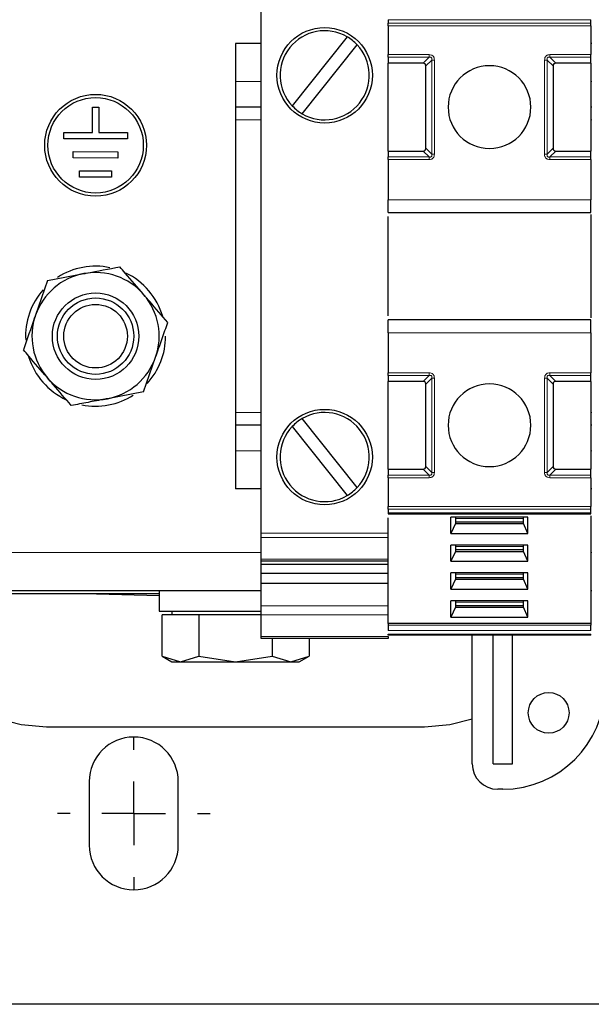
# Model space of a CAD drawing. Header units: millimetres. Extents: x 5 to 418, y 2 to 292.
# Tile 3 of 40: x 59 to 81, y 67 to 106. Entities that reach past the tile are written whole.
import ezdxf

# ---------------------------------------------------------------- set-up
doc = ezdxf.new("R2010")
doc.units = ezdxf.units.MM
doc.layers.add('SLD-0', color=7, linetype='Continuous')

# ---------------------------------------------------------------- blocks, each defined once
blk = doc.blocks.new('SW_CENTERMARKSYMBOL_5')
at = {"layer": 'SLD-0', "color": 0}
for p, q in [((0, 2.5), (0, 3)), ((0, 0), (0, 1.25)), ((-2.5, 0), (-3, 0)), ((0, 0), (-1.25, 0)), ((0, 0), (0, -1.25)), ((0, 0), (1.25, 0)), ((2.5, 0), (3, 0)), ((0, -2.5), (0, -3))]:
    blk.add_line(p, q, dxfattribs=at)

msp = doc.modelspace()

# ---------------------------------------------------------------- linework, layer by layer
at = {"color": 7, "linetype": 'Continuous', "lineweight": 25}
for p, q in [((68.1625, 85.6118), (68.1625, 106.5778)), ((73.1625, 105.779), (73.1625, 105.6387)), ((81.1125, 105.6387), (81.1125, 105.779)), ((73.1625, 105.5327), (73.1625, 104.4069)), ((81.1125, 105.5327), (81.1125, 104.4069)), ((67.1625, 104.8448), (67.1625, 103.3448)), ((68.1625, 104.8448), (67.1625, 104.8448)), ((71.5445, 105.1063), (69.3892, 102.3944)), ((81.1625, 104.8448), (81.1125, 104.8448)), ((69.7806, 102.0833), (71.9359, 104.7952)), ((73.1625, 104.3009), (73.1625, 104.0698)), ((74.5315, 104.0698), (73.1625, 104.0698)), ((73.1625, 100.6198), (73.1625, 104.0698)), ((81.1125, 104.0698), (79.7436, 104.0698)), ((81.1125, 104.0698), (81.1125, 104.3009)), ((81.1125, 104.0698), (81.1125, 100.6198)), ((74.6375, 100.7259), (74.6375, 103.9637)), ((79.6375, 103.9637), (79.6375, 100.7259)), ((67.1625, 103.3448), (67.1625, 102.3448)), ((61.5384, 101.345), (61.5402, 102.345)), ((61.5402, 102.345), (61.7902, 102.3446)), ((61.7902, 102.3446), (61.7884, 101.3446)), ((68.1625, 102.3448), (67.1625, 102.3448)), ((67.1625, 102.3448), (67.1625, 101.8448)), ((81.1625, 102.3448), (81.1125, 102.3448)), ((67.1625, 101.8448), (67.1625, 90.3448)), ((60.413, 101.097), (60.4134, 101.347)), ((62.913, 101.0926), (60.413, 101.097)), ((60.4134, 101.347), (61.5384, 101.345)), ((61.7884, 101.3446), (62.9134, 101.3426)), ((62.9134, 101.3426), (62.913, 101.0926)), ((60.7867, 100.3463), (60.7871, 100.5963)), ((60.7871, 100.5963), (62.5371, 100.5933)), ((62.5371, 100.5933), (62.5367, 100.3433)), ((73.1625, 100.6198), (74.5315, 100.6198)), ((73.1625, 100.6198), (73.1625, 100.3887)), ((79.7436, 100.6198), (81.1125, 100.6198)), ((81.1125, 100.3887), (81.1125, 100.6198)), ((62.5367, 100.3433), (60.7867, 100.3463)), ((73.1625, 100.2827), (73.1625, 98.7073)), ((81.1125, 100.2827), (81.1125, 98.7073)), ((61.0354, 99.5959), (61.0358, 99.8459)), ((61.0358, 99.8459), (62.2858, 99.8437)), ((62.2858, 99.8437), (62.2854, 99.5937)), ((62.2854, 99.5937), (61.0354, 99.5959)), ((73.1625, 98.2073), (81.1125, 98.2073)), ((73.1625, 94.1463), (73.1625, 98.0433)), ((81.1125, 98.1253), (81.1125, 94.0643)), ((59.78, 95.5332), (61.1982, 95.8013)), ((59.78, 95.5332), (59.303, 94.171)), ((81.1125, 93.9823), (73.1625, 93.9823)), ((73.1625, 93.4823), (73.1625, 91.9069)), ((81.1125, 93.4823), (81.1125, 91.9069)), ((63.5451, 91.1564), (64.0221, 92.5187)), ((73.1625, 91.8009), (73.1625, 91.5698)), ((81.1125, 91.5698), (81.1125, 91.8009)), ((74.5315, 91.5698), (73.1625, 91.5698)), ((73.1625, 88.1198), (73.1625, 91.5698)), ((74.6375, 88.2259), (74.6375, 91.4637)), ((79.6375, 91.4637), (79.6375, 88.2259)), ((81.1125, 91.5698), (79.7436, 91.5698)), ((81.1125, 91.5698), (81.1125, 88.1198)), ((63.5451, 91.1564), (62.1269, 90.8883)), ((67.1625, 90.3448), (67.1625, 89.8448)), ((68.1625, 89.8448), (67.1625, 89.8448)), ((67.1625, 89.8448), (67.1625, 88.8448)), ((69.3892, 89.7952), (71.5445, 87.0833)), ((71.9359, 87.3944), (69.7806, 90.1063)), ((81.1625, 89.8448), (81.1125, 89.8448)), ((67.1625, 88.8448), (67.1625, 87.3448)), ((73.1625, 88.1198), (74.5315, 88.1198)), ((73.1625, 88.1198), (73.1625, 87.8887)), ((79.7436, 88.1198), (81.1125, 88.1198)), ((81.1125, 87.8887), (81.1125, 88.1198)), ((73.1625, 87.7827), (73.1625, 86.6569)), ((81.1125, 87.7827), (81.1125, 86.6569)), ((68.1625, 87.3448), (67.1625, 87.3448)), ((81.1625, 87.3448), (81.1125, 87.3448)), ((73.1607, 86.3667), (81.1145, 86.3667)), ((73.1625, 86.5509), (73.1625, 86.4106)), ((81.1125, 86.4106), (81.1125, 86.5509)), ((81.1125, 86.2846), (81.1125, 82.0619)), ((73.1625, 82.0619), (73.1625, 86.2026)), ((78.6499, 86.2337), (75.6252, 86.2337)), ((75.6252, 85.5975), (75.6252, 86.2337)), ((75.8, 85.9863), (75.6252, 85.5975)), ((75.8, 86.2337), (75.8, 85.9863)), ((75.8, 86.057), (78.475, 86.057)), ((75.8, 85.9863), (78.475, 85.9863)), ((78.475, 85.9863), (78.475, 86.2337)), ((78.6499, 85.5975), (78.475, 85.9863)), ((78.6499, 85.5975), (78.6499, 86.2337)), ((68.1625, 85.4351), (68.1625, 85.6118)), ((75.6252, 85.5975), (78.6499, 85.5975)), ((68.1625, 84.5851), (68.1625, 85.4351)), ((78.6499, 85.1377), (75.6252, 85.1377)), ((75.6252, 84.5015), (75.6252, 85.1377)), ((75.8, 85.1377), (75.8, 84.8903)), ((78.475, 84.8903), (78.475, 85.1377)), ((78.6499, 84.5015), (78.6499, 85.1377)), ((75.8, 84.8903), (75.6252, 84.5015)), ((75.8, 84.961), (78.475, 84.961)), ((75.8, 84.8903), (78.475, 84.8903)), ((78.6499, 84.5015), (78.475, 84.8903)), ((68.1625, 84.5118), (68.1625, 84.5851)), ((68.1625, 84.5118), (73.1625, 84.5118)), ((68.1625, 84.3729), (68.1625, 84.5118)), ((73.1625, 84.3729), (68.1625, 84.3729)), ((68.1625, 84.0194), (68.1625, 84.3729)), ((75.6252, 84.5015), (78.6499, 84.5015)), ((73.1625, 84.0194), (68.1625, 84.0194)), ((68.1625, 83.6305), (68.1625, 84.0194)), ((78.6499, 84.0417), (75.6252, 84.0417)), ((75.6252, 83.4055), (75.6252, 84.0417)), ((75.8, 84.0417), (75.8, 83.7943)), ((78.475, 83.7943), (78.475, 84.0417)), ((78.6499, 83.4055), (78.6499, 84.0417)), ((73.1625, 83.6305), (68.1625, 83.6305)), ((68.1625, 82.7466), (68.1625, 83.6305)), ((75.8, 83.7943), (75.6252, 83.4055)), ((75.8, 83.865), (78.475, 83.865)), ((75.8, 83.7943), (78.475, 83.7943)), ((78.6499, 83.4055), (78.475, 83.7943)), ((64.1625, 83.2198), (56.9125, 83.2198)), ((68.1625, 83.3448), (57.1625, 83.3448)), ((64.1625, 83.3448), (64.1625, 82.5448)), ((75.6252, 83.4055), (78.6499, 83.4055)), ((81.1625, 83.3448), (81.1125, 83.3448)), ((78.6499, 82.9457), (75.6252, 82.9457)), ((75.6252, 82.3095), (75.6252, 82.9457)), ((75.8, 82.9457), (75.8, 82.6983)), ((78.475, 82.6983), (78.475, 82.9457)), ((78.6499, 82.3095), (78.6499, 82.9457)), ((64.1625, 82.5448), (68.1625, 82.5448)), ((64.6625, 82.5448), (64.6625, 82.3948)), ((68.1625, 82.393), (68.1625, 82.7466)), ((75.8, 82.6983), (75.6252, 82.3095)), ((75.8, 82.769), (78.475, 82.769)), ((75.8, 82.6983), (78.475, 82.6983)), ((78.6499, 82.3095), (78.475, 82.6983)), ((64.2758, 80.7681), (64.2758, 82.3948)), ((64.9975, 82.3948), (64.2758, 82.3948)), ((65.7192, 82.3948), (64.9975, 82.3948)), ((65.7192, 82.3948), (65.7192, 80.7681)), ((67.1625, 82.3948), (65.7192, 82.3948)), ((68.1625, 82.3948), (67.1625, 82.3948)), ((68.1625, 81.543), (68.1625, 82.393)), ((81.1125, 82.0619), (73.1625, 82.0619)), ((73.1625, 82.0619), (73.1625, 81.9912)), ((75.6252, 82.3095), (78.6499, 82.3095)), ((81.1125, 82.0619), (81.1125, 81.9912)), ((68.1625, 81.4698), (68.1625, 81.543)), ((73.1625, 81.4698), (68.1625, 81.4698)), ((68.6059, 81.4698), (68.6059, 80.7681)), ((70.0493, 81.4698), (70.0493, 80.7681)), ((81.1125, 81.5948), (73.1625, 81.5948)), ((73.1625, 81.543), (73.1625, 81.4698)), ((76.4625, 76.5448), (76.4625, 81.5948)), ((77.2875, 76.5448), (77.2875, 81.5948)), ((78.0375, 76.5448), (78.0375, 81.5948)), ((64.2758, 80.7681), (64.6625, 80.5448)), ((64.2758, 80.7681), (64.9975, 80.5448)), ((64.6625, 80.5448), (64.9975, 80.5448)), ((64.9975, 80.5448), (65.7192, 80.7681)), ((64.9975, 80.5448), (67.1625, 80.5448)), ((65.7192, 80.7681), (67.1625, 80.5448)), ((67.1625, 80.5448), (68.6059, 80.7681)), ((67.1625, 80.5448), (69.3276, 80.5448)), ((68.6059, 80.7681), (69.3276, 80.5448)), ((69.3276, 80.5448), (70.0493, 80.7681)), ((69.3276, 80.5448), (69.6625, 80.5448)), ((69.6625, 80.5448), (70.0493, 80.7681)), ((59.7375, 77.9948), (74.5875, 77.9948)), ((77.2875, 76.5448), (78.0375, 76.5448)), ((61.4125, 75.8448), (61.4125, 73.3448)), ((64.9125, 73.3448), (64.9125, 75.8448)), ((77.6625, 75.5448), (77.4625, 75.5448)), ((151.9125, 67.0948), (42.4125, 67.0948))]:
    msp.add_line(p, q, dxfattribs=at)
at = {"color": 7, "linetype": 'Continuous', "lineweight": 18}
for p, q in [((81.1125, 105.779), (73.1625, 105.779)), ((81.1125, 105.6387), (73.1625, 105.6387)), ((81.1125, 105.5327), (73.1625, 105.5327)), ((73.1625, 104.4069), (74.7625, 104.4069)), ((73.1625, 104.3009), (74.7625, 104.3009)), ((74.5315, 104.0698), (74.7625, 104.3009)), ((74.8686, 104.1948), (74.6375, 103.9637)), ((74.8686, 104.1948), (74.8686, 100.4948)), ((74.9747, 104.1948), (74.9747, 100.4948)), ((79.3004, 100.4948), (79.3004, 104.1948)), ((79.4065, 100.4948), (79.4065, 104.1948)), ((79.6375, 103.9637), (79.4065, 104.1948)), ((79.5125, 104.4069), (81.1125, 104.4069)), ((79.5125, 104.3009), (81.1125, 104.3009)), ((79.5125, 104.3009), (79.7436, 104.0698)), ((68.1625, 103.3448), (67.1625, 103.3448)), ((81.1625, 103.3448), (81.1125, 103.3448)), ((68.1625, 101.8448), (67.1625, 101.8448)), ((81.1625, 101.8448), (81.1125, 101.8448)), ((74.7625, 100.3887), (74.5315, 100.6198)), ((74.6375, 100.7259), (74.8686, 100.4948)), ((79.4065, 100.4948), (79.6375, 100.7259)), ((79.7436, 100.6198), (79.5125, 100.3887)), ((74.7625, 100.3887), (73.1625, 100.3887)), ((74.7625, 100.2827), (73.1625, 100.2827)), ((79.5125, 100.2827), (79.5125, 100.3887)), ((81.1125, 100.3887), (79.5125, 100.3887)), ((81.1125, 100.2827), (79.5125, 100.2827)), ((73.1625, 98.7073), (81.1125, 98.7073)), ((81.1125, 93.4823), (73.1625, 93.4823)), ((73.1625, 91.9069), (74.7625, 91.9069)), ((73.1625, 91.8009), (74.7625, 91.8009)), ((74.5315, 91.5698), (74.7625, 91.8009)), ((74.8686, 91.6948), (74.6375, 91.4637)), ((74.7625, 91.9069), (74.7625, 91.8009)), ((74.8686, 91.6948), (74.8686, 87.9948)), ((74.9747, 91.6948), (74.9747, 87.9948)), ((79.3004, 87.9948), (79.3004, 91.6948)), ((79.4065, 87.9948), (79.4065, 91.6948)), ((79.6375, 91.4637), (79.4065, 91.6948)), ((79.5125, 91.9069), (81.1125, 91.9069)), ((79.5125, 91.8009), (81.1125, 91.8009)), ((79.5125, 91.8009), (79.7436, 91.5698)), ((68.1625, 90.3448), (67.1625, 90.3448)), ((81.1625, 90.3448), (81.1125, 90.3448)), ((68.1625, 88.8448), (67.1625, 88.8448)), ((81.1625, 88.8448), (81.1125, 88.8448)), ((74.6375, 88.2259), (74.8686, 87.9948)), ((79.4065, 87.9948), (79.6375, 88.2259)), ((74.7625, 87.8887), (73.1625, 87.8887)), ((74.7625, 87.8887), (74.5315, 88.1198)), ((79.7436, 88.1198), (79.5125, 87.8887)), ((81.1125, 87.8887), (79.5125, 87.8887)), ((74.7625, 87.7827), (73.1625, 87.7827)), ((81.1125, 87.7827), (79.5125, 87.7827)), ((73.1625, 86.6569), (81.1125, 86.6569)), ((73.1625, 86.5509), (81.1125, 86.5509)), ((81.1125, 86.4106), (73.1625, 86.4106)), ((75.8, 86.1808), (78.475, 86.1808)), ((68.1625, 85.6118), (73.1625, 85.6118)), ((73.1625, 85.4351), (68.1625, 85.4351)), ((68.1625, 84.8448), (57.1625, 84.8448)), ((75.8, 85.0848), (78.475, 85.0848)), ((81.1625, 84.8448), (81.1125, 84.8448)), ((68.1625, 84.5851), (73.1625, 84.5851)), ((75.8, 83.9887), (78.475, 83.9887)), ((75.8, 82.8927), (78.475, 82.8927)), ((68.1625, 82.7466), (73.1625, 82.7466)), ((73.1625, 82.393), (68.1625, 82.393)), ((81.1125, 81.9912), (73.1625, 81.9912)), ((81.1125, 81.779), (73.1625, 81.779)), ((81.1125, 81.6387), (73.1625, 81.6387)), ((68.1625, 81.543), (73.1625, 81.543))]:
    msp.add_line(p, q, dxfattribs=at)
at = {"color": 7, "linetype": 'Continuous', "lineweight": 25, "flags": 128}
for points in [[(64.1625, 83.1452), (62.6935, 83.1761), (61.2043, 83.2198)], [(57.8625, 78.3091), (58.7391, 78.0822), (59.7375, 77.9948)], [(74.5875, 77.9948), (75.586, 78.0822), (76.4625, 78.3091)]]:
    msp.add_lwpolyline(points, dxfattribs=at)
at = {"color": 7, "linetype": 'Continuous', "lineweight": 25}
for centre, radius in [((70.6625, 103.5948), 1.875), ((61.6625, 100.8448), 2), ((61.6625, 100.8448), 1.875), ((61.6625, 93.3448), 1.6982), ((61.6625, 93.3448), 1.5), ((61.6625, 93.3448), 1.25), ((70.6625, 88.5948), 1.875), ((79.4625, 78.5448), 0.8)]:
    msp.add_circle(centre, radius, dxfattribs=at)
for centre, radius, start, end in [((70.6625, 103.5948), 1.75, 59.73765, 223.31123), ((70.6625, 103.5948), 1.75, 43.31123, 59.73765), ((70.6625, 103.5948), 1.75, 239.73765, 43.31123), ((77.1375, 102.3448), 1.625, 90, 270), ((77.1375, 102.3448), 1.625, 270, 90), ((70.6625, 103.5948), 1.75, 223.31123, 239.73765), ((61.6625, 93.3448), 2.75, 78.14841, 122.93443), ((61.6625, 93.3448), 2.5, 100.7036, 160.7036), ((61.6625, 93.3448), 2.5, 40.7036, 100.7036), ((61.6625, 93.3448), 2.75, 16.43136, 64.29834), ((61.6625, 93.3448), 2.75, 138.56869, 183.16257), ((61.6625, 93.3448), 2.5, 340.7036, 40.7036), ((61.6625, 93.3448), 2.5, 160.7036, 220.7036), ((61.6625, 93.3448), 2.75, 317.41496, 0), ((61.6625, 93.3448), 2.75, 196.96964, 245.29279), ((61.6625, 93.3448), 2.5, 280.7036, 340.7036), ((61.6625, 93.3448), 2.5, 220.7036, 280.7036), ((77.1375, 89.8448), 1.625, 90, 270), ((77.1375, 89.8448), 1.625, 270, 90), ((61.6625, 93.3448), 2.75, 258.66217, 302.63283), ((70.6625, 88.5948), 1.75, 316.68877, 120.26235), ((70.6625, 88.5948), 1.75, 136.68877, 300.26235), ((70.6625, 88.5948), 1.75, 120.26235, 136.68877), ((70.6625, 88.5948), 1.75, 300.26235, 316.68877), ((77.6625, 79.5448), 4, 270, 0), ((63.1625, 75.8448), 1.75, 0, 180), ((77.4625, 76.5448), 1, 180, 270), ((63.1625, 73.3448), 1.75, 180, 0)]:
    msp.add_arc(centre, radius, start, end, dxfattribs=at)
for centre, major_axis, start_param, end_param in [((74.4254, 103.8577), (0.1837, 0.1837), 5.7595865, 6.8067841), ((79.8497, 103.8577), (-0.1837, 0.1837), 5.7595865, 6.8067841), ((74.4254, 100.8319), (0.1837, -0.1837), 5.7595865, 6.8067841), ((79.8497, 100.8319), (0.1837, 0.1837), 2.6179939, 3.6651914), ((74.4254, 91.3577), (-0.1837, -0.1837), 2.6179939, 3.6651914), ((79.8497, 91.3577), (-0.1837, 0.1837), 5.7595865, 6.8067841), ((74.4254, 88.3319), (0.1837, -0.1837), 5.7595865, 6.8067841), ((79.8497, 88.3319), (-0.1837, -0.1837), 5.7595865, 6.8067841)]:
    msp.add_ellipse(centre, major_axis=major_axis, ratio=0.5773503, start_param=start_param, end_param=end_param, dxfattribs=at)
for points in [[(73.1625, 105.5327), (73.1625, 105.5425), (73.1625, 105.5621), (73.1625, 105.5904), (73.1625, 105.6167), (73.1625, 105.6314), (73.1625, 105.6387)], [(81.1125, 105.5327), (81.1125, 105.5425), (81.1125, 105.5621), (81.1125, 105.5904), (81.1125, 105.6167), (81.1125, 105.6314), (81.1125, 105.6387)], [(73.1625, 104.3009), (73.1625, 104.3082), (73.1625, 104.3229), (73.1625, 104.3492), (73.1625, 104.3775), (73.1625, 104.3971), (73.1625, 104.4069)], [(81.1125, 104.3009), (81.1125, 104.3082), (81.1125, 104.3229), (81.1125, 104.3492), (81.1125, 104.3775), (81.1125, 104.3971), (81.1125, 104.4069)], [(73.1625, 100.2827), (73.1625, 100.2925), (73.1625, 100.3121), (73.1625, 100.3404), (73.1625, 100.3667), (73.1625, 100.3814), (73.1625, 100.3887)], [(81.1125, 100.2827), (81.1125, 100.2925), (81.1125, 100.3121), (81.1125, 100.3404), (81.1125, 100.3667), (81.1125, 100.3814), (81.1125, 100.3887)], [(73.1625, 98.2073), (73.1625, 98.2148), (73.1625, 98.2299), (73.1625, 98.3455), (73.1625, 98.5108), (73.1625, 98.6418), (73.1625, 98.7073)], [(81.1125, 98.2073), (81.1125, 98.2148), (81.1125, 98.2299), (81.1125, 98.3455), (81.1125, 98.5108), (81.1125, 98.6418), (81.1125, 98.7073)], [(73.1625, 93.4823), (73.1625, 93.5478), (73.1625, 93.6789), (73.1625, 93.8441), (73.1625, 93.9598), (73.1625, 93.9748), (73.1625, 93.9823)], [(81.1125, 93.4823), (81.1125, 93.5478), (81.1125, 93.6789), (81.1125, 93.8441), (81.1125, 93.9598), (81.1125, 93.9748), (81.1125, 93.9823)], [(73.1625, 91.8009), (73.1625, 91.8082), (73.1625, 91.8229), (73.1625, 91.8492), (73.1625, 91.8775), (73.1625, 91.8971), (73.1625, 91.9069)], [(81.1125, 91.8009), (81.1125, 91.8082), (81.1125, 91.8229), (81.1125, 91.8492), (81.1125, 91.8775), (81.1125, 91.8971), (81.1125, 91.9069)], [(73.1625, 87.7827), (73.1625, 87.7925), (73.1625, 87.8121), (73.1625, 87.8404), (73.1625, 87.8667), (73.1625, 87.8814), (73.1625, 87.8887)], [(81.1125, 87.7827), (81.1125, 87.7925), (81.1125, 87.8121), (81.1125, 87.8404), (81.1125, 87.8667), (81.1125, 87.8814), (81.1125, 87.8887)], [(73.1625, 86.5509), (73.1625, 86.5582), (73.1625, 86.5729), (73.1625, 86.5992), (73.1625, 86.6275), (73.1625, 86.6471), (73.1625, 86.6569)], [(81.1125, 86.5509), (81.1125, 86.5582), (81.1125, 86.5729), (81.1125, 86.5992), (81.1125, 86.6275), (81.1125, 86.6471), (81.1125, 86.6569)], [(73.1625, 86.4106), (73.1625, 86.398), (73.1625, 86.3728), (73.1625, 86.3687), (73.1625, 86.3667)], [(81.1125, 86.3667), (81.1125, 86.3687), (81.1125, 86.3728), (81.1125, 86.398), (81.1125, 86.4106)], [(73.1625, 81.9912), (73.1625, 81.9757), (73.1625, 81.9447), (73.1625, 81.8851), (73.1625, 81.8255), (73.1625, 81.7945), (73.1625, 81.779)], [(73.1625, 81.5948), (73.1625, 81.5954), (73.1625, 81.5965), (73.1625, 81.6055), (73.1625, 81.6191), (73.1625, 81.6322), (73.1625, 81.6387)], [(81.1125, 81.779), (81.1125, 81.7945), (81.1125, 81.8255), (81.1125, 81.8851), (81.1125, 81.9447), (81.1125, 81.9757), (81.1125, 81.9912)], [(81.1125, 81.5948), (81.1125, 81.5954), (81.1125, 81.5965), (81.1125, 81.6055), (81.1125, 81.6191), (81.1125, 81.6322), (81.1125, 81.6387)]]:
    msp.add_open_spline(points, degree=3, dxfattribs=at)
at = {"color": 7, "linetype": 'Continuous', "lineweight": 18}
for points in [[(74.7625, 104.4069), (74.7625, 104.3971), (74.7625, 104.3775), (74.7625, 104.3492), (74.7625, 104.3229), (74.7625, 104.3082), (74.7625, 104.3009)], [(74.9747, 104.1948), (74.9649, 104.1948), (74.9452, 104.1948), (74.917, 104.1948), (74.8906, 104.1948), (74.876, 104.1948), (74.8686, 104.1948)], [(79.3004, 104.1948), (79.3102, 104.1948), (79.3299, 104.1948), (79.3581, 104.1948), (79.3845, 104.1948), (79.3991, 104.1948), (79.4065, 104.1948)], [(79.5125, 104.3009), (79.5125, 104.3082), (79.5125, 104.3229), (79.5125, 104.3492), (79.5125, 104.3775), (79.5125, 104.3971), (79.5125, 104.4069)], [(74.7625, 100.3887), (74.7625, 100.3814), (74.7625, 100.3667), (74.7625, 100.3404), (74.7625, 100.3121), (74.7625, 100.2925), (74.7625, 100.2827)], [(74.9747, 100.4948), (74.9649, 100.4948), (74.9452, 100.4948), (74.917, 100.4948), (74.8906, 100.4948), (74.876, 100.4948), (74.8686, 100.4948)], [(79.3004, 100.4948), (79.3102, 100.4948), (79.3299, 100.4948), (79.3581, 100.4948), (79.3845, 100.4948), (79.3991, 100.4948), (79.4065, 100.4948)], [(74.9747, 91.6948), (74.9649, 91.6948), (74.9452, 91.6948), (74.917, 91.6948), (74.8906, 91.6948), (74.876, 91.6948), (74.8686, 91.6948)], [(79.3004, 91.6948), (79.3102, 91.6948), (79.3299, 91.6948), (79.3581, 91.6948), (79.3845, 91.6948), (79.3991, 91.6948), (79.4065, 91.6948)], [(79.5125, 91.8009), (79.5125, 91.8082), (79.5125, 91.8229), (79.5125, 91.8492), (79.5125, 91.8775), (79.5125, 91.8971), (79.5125, 91.9069)], [(74.7625, 87.8887), (74.7625, 87.8814), (74.7625, 87.8667), (74.7625, 87.8404), (74.7625, 87.8121), (74.7625, 87.7925), (74.7625, 87.7827)], [(74.9747, 87.9948), (74.9649, 87.9948), (74.9452, 87.9948), (74.917, 87.9948), (74.8906, 87.9948), (74.876, 87.9948), (74.8686, 87.9948)], [(79.3004, 87.9948), (79.3102, 87.9948), (79.3299, 87.9948), (79.3581, 87.9948), (79.3845, 87.9948), (79.3991, 87.9948), (79.4065, 87.9948)], [(79.5125, 87.7827), (79.5125, 87.7925), (79.5125, 87.8121), (79.5125, 87.8404), (79.5125, 87.8667), (79.5125, 87.8814), (79.5125, 87.8887)]]:
    msp.add_open_spline(points, degree=3, dxfattribs=at)
for points, knots in [([(74.7625, 104.4069), (74.7948, 104.4045), (74.84, 104.401), (74.8922, 104.3731), (74.9219, 104.3469), (74.9461, 104.3162), (74.9695, 104.2664), (74.9726, 104.2244), (74.9747, 104.1948)], [0, 0, 0, 0, 0.2823256, 0.3956386, 0.5177703, 0.6311071, 0.7404354, 1, 1, 1, 1]), ([(74.7625, 104.3009), (74.7814, 104.3048), (74.808, 104.3104), (74.8422, 104.3008), (74.8601, 104.2866), (74.8714, 104.2675), (74.8771, 104.236), (74.8721, 104.2119), (74.8686, 104.1948)], [0, 0, 0, 0, 0.2915567, 0.4094353, 0.5237228, 0.6250088, 0.734944, 1, 1, 1, 1]), ([(79.3004, 104.1948), (79.3029, 104.2271), (79.3064, 104.2723), (79.3342, 104.3245), (79.3604, 104.3542), (79.3912, 104.3784), (79.441, 104.4018), (79.483, 104.4048), (79.5125, 104.4069)], [0, 0, 0, 0, 0.2823256, 0.3956386, 0.5177702, 0.6311071, 0.7404354, 1, 1, 1, 1]), ([(79.4065, 104.1948), (79.4025, 104.2137), (79.397, 104.2402), (79.4065, 104.2745), (79.4208, 104.2924), (79.4399, 104.3036), (79.4714, 104.3093), (79.4955, 104.3044), (79.5125, 104.3009)], [0, 0, 0, 0, 0.29155666, 0.40943532, 0.52372283, 0.62500884, 0.73494402, 1, 1, 1, 1]), ([(74.8686, 100.4948), (74.8726, 100.4759), (74.8781, 100.4494), (74.8686, 100.4151), (74.8543, 100.3972), (74.8352, 100.386), (74.8037, 100.3803), (74.7796, 100.3853), (74.7625, 100.3887)], [0, 0, 0, 0, 0.2915567, 0.4094353, 0.5237228, 0.6250088, 0.734944, 1, 1, 1, 1]), ([(74.9747, 100.4948), (74.9722, 100.4625), (74.9687, 100.4173), (74.9408, 100.3651), (74.9146, 100.3355), (74.8839, 100.3112), (74.8341, 100.2878), (74.7921, 100.2848), (74.7625, 100.2827)], [0, 0, 0, 0, 0.2823256, 0.3956386, 0.5177702, 0.6311071, 0.7404354, 1, 1, 1, 1]), ([(79.5125, 100.2827), (79.4824, 100.2849), (79.4385, 100.2881), (79.387, 100.3139), (79.356, 100.3387), (79.3317, 100.3695), (79.3063, 100.4201), (79.3028, 100.4641), (79.3004, 100.4948)], [0, 0, 0, 0, 0.2646181, 0.3849548, 0.5040288, 0.613968, 0.7305828, 1, 1, 1, 1]), ([(79.5125, 100.3887), (79.4938, 100.385), (79.4679, 100.3799), (79.4355, 100.388), (79.4179, 100.3994), (79.4062, 100.4167), (79.3979, 100.4494), (79.4029, 100.4757), (79.4065, 100.4948)], [0, 0, 0, 0, 0.288782, 0.3996105, 0.4976777, 0.5951187, 0.7063928, 1, 1, 1, 1]), ([(74.7625, 91.9069), (74.7927, 91.9047), (74.8366, 91.9015), (74.8881, 91.8757), (74.9191, 91.8509), (74.9434, 91.8201), (74.9688, 91.7695), (74.9723, 91.7255), (74.9747, 91.6948)], [0, 0, 0, 0, 0.2646181, 0.3849548, 0.5040288, 0.613968, 0.7305828, 1, 1, 1, 1]), ([(74.7625, 91.8009), (74.7813, 91.8046), (74.8072, 91.8097), (74.8396, 91.8016), (74.8572, 91.7903), (74.8689, 91.7729), (74.8772, 91.7402), (74.8722, 91.7139), (74.8686, 91.6948)], [0, 0, 0, 0, 0.288782, 0.3996105, 0.4976777, 0.5951187, 0.7063928, 1, 1, 1, 1]), ([(79.3004, 91.6948), (79.3029, 91.7271), (79.3064, 91.7723), (79.3342, 91.8245), (79.3604, 91.8542), (79.3912, 91.8784), (79.441, 91.9018), (79.483, 91.9048), (79.5125, 91.9069)], [0, 0, 0, 0, 0.2823256, 0.3956386, 0.5177702, 0.6311071, 0.7404354, 1, 1, 1, 1]), ([(79.4065, 91.6948), (79.4025, 91.7137), (79.397, 91.7402), (79.4065, 91.7745), (79.4208, 91.7924), (79.4399, 91.8036), (79.4714, 91.8093), (79.4955, 91.8044), (79.5125, 91.8009)], [0, 0, 0, 0, 0.2915567, 0.4094353, 0.5237228, 0.6250088, 0.734944, 1, 1, 1, 1]), ([(74.8686, 87.9948), (74.8726, 87.9759), (74.8781, 87.9494), (74.8686, 87.9151), (74.8543, 87.8972), (74.8352, 87.886), (74.8037, 87.8803), (74.7796, 87.8853), (74.7625, 87.8887)], [0, 0, 0, 0, 0.2915567, 0.4094353, 0.5237228, 0.6250088, 0.734944, 1, 1, 1, 1]), ([(74.9747, 87.9948), (74.9722, 87.9625), (74.9687, 87.9173), (74.9408, 87.8651), (74.9146, 87.8355), (74.8839, 87.8112), (74.8341, 87.7878), (74.7921, 87.7848), (74.7625, 87.7827)], [0, 0, 0, 0, 0.2823256, 0.3956386, 0.5177702, 0.6311071, 0.7404354, 1, 1, 1, 1]), ([(79.5125, 87.7827), (79.4803, 87.7852), (79.4351, 87.7886), (79.3829, 87.8165), (79.3532, 87.8427), (79.329, 87.8734), (79.3056, 87.9233), (79.3025, 87.9653), (79.3004, 87.9948)], [0, 0, 0, 0, 0.2823256, 0.3956386, 0.5177703, 0.6311071, 0.7404354, 1, 1, 1, 1]), ([(79.5125, 87.8887), (79.4937, 87.8848), (79.4671, 87.8793), (79.4329, 87.8888), (79.415, 87.903), (79.4037, 87.9222), (79.398, 87.9536), (79.403, 87.9778), (79.4065, 87.9948)], [0, 0, 0, 0, 0.2915567, 0.4094353, 0.5237228, 0.6250088, 0.734944, 1, 1, 1, 1])]:
    msp.add_open_spline(points, degree=3, knots=knots, dxfattribs=at)
at = {"color": 7, "linetype": 'Continuous', "lineweight": 25}
for points, knots in [([(61.1982, 95.8013), (61.2318, 95.8077), (61.7108, 95.8982), (62.1801, 95.9869), (62.6165, 96.0694)], [0, 0, 0, 0, 0.0702006, 1, 1, 1, 1]), ([(63.5578, 94.9752), (63.3114, 95.2616), (62.9927, 95.6321), (62.6861, 95.9885), (62.6165, 96.0694)], [0, 0, 0, 0, 0.7730974, 1, 1, 1, 1]), ([(64.4991, 93.881), (64.2645, 94.1536), (63.9542, 94.5144), (63.6356, 94.8847), (63.5578, 94.9752)], [0, 0, 0, 0, 0.75563417, 1, 1, 1, 1]), ([(59.303, 94.171), (59.2917, 94.1387), (59.1306, 93.6786), (58.9728, 93.2278), (58.826, 92.8087)], [0, 0, 0, 0, 0.0702006, 1, 1, 1, 1]), ([(64.0221, 92.5187), (64.0334, 92.551), (64.119, 92.7955), (64.2804, 93.2565), (64.4258, 93.6716), (64.4991, 93.881)], [0, 0, 0, 0, 0.0700627, 0.5307704, 1, 1, 1, 1]), ([(59.7673, 91.7145), (59.5209, 92.0009), (59.2022, 92.3714), (58.8956, 92.7278), (58.826, 92.8087)], [0, 0, 0, 0, 0.7730974, 1, 1, 1, 1]), ([(60.7086, 90.6202), (60.4741, 90.8929), (60.1637, 91.2537), (59.8452, 91.624), (59.7673, 91.7145)], [0, 0, 0, 0, 0.75563417, 1, 1, 1, 1]), ([(62.1269, 90.8883), (62.0933, 90.882), (61.8387, 90.8338), (61.3587, 90.7431), (60.9266, 90.6614), (60.7086, 90.6202)], [0, 0, 0, 0, 0.0700627, 0.5307704, 1, 1, 1, 1])]:
    msp.add_open_spline(points, degree=3, knots=knots, dxfattribs=at)

# ---------------------------------------------------------------- block references
at = {"layer": 'SLD-0'}
msp.add_blockref('SW_CENTERMARKSYMBOL_5', (63.1625, 74.5948), dxfattribs=at)

doc.saveas('drawing.dxf')
